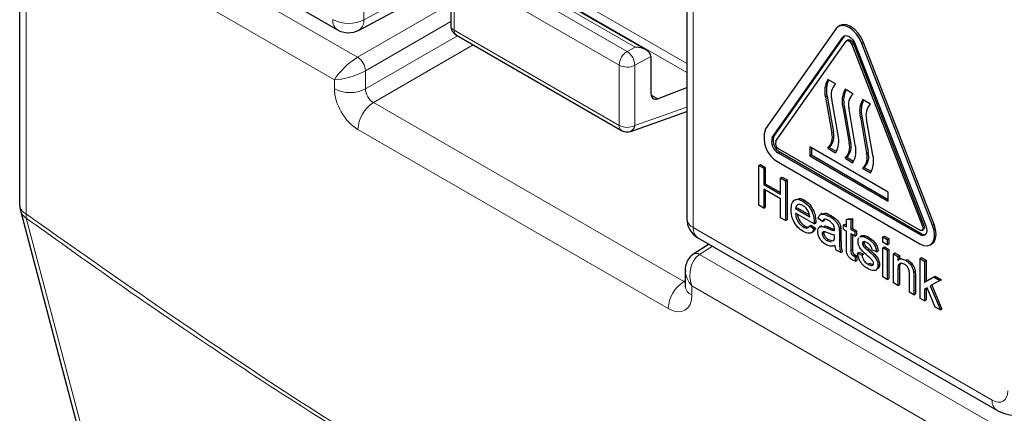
# Paper-space layout 'Blatt2' of a CAD drawing. Header units: millimetres. Extents: x 5 to 418, y 2 to 292.
# Tile 8 of 59: x 115.34 to 126.42, y 141.4 to 145.84. Entities that reach past the tile are written whole.
import ezdxf

# ---------------------------------------------------------------- set-up
doc = ezdxf.new("R2010")
doc.units = ezdxf.units.MM

psp = doc.layouts.new('Blatt2')

# ---------------------------------------------------------------- linework, layer by layer
at = {"color": 7, "linetype": 'Continuous', "lineweight": 18}
for p, q in [((119.213, 149.044), (119.213, 145.834)), ((115.672, 147.416), (119.142, 145.412)), ((115.41, 147.06), (115.41, 143.646)), ((118.88, 145.159), (115.498, 147.111)), ((120.21, 146.867), (122.849, 145.343)), ((120.184, 146.78), (122.849, 145.241)), ((122.922, 146.702), (122.922, 143.492)), ((122.267, 145.526), (120.405, 146.601)), ((120.318, 146.551), (122.177, 145.477)), ((122.087, 145.323), (120.228, 146.397)), ((120.228, 146.397), (120.228, 145.718)), ((119.213, 145.834), (120.15, 146.338)), ((119.142, 145.412), (120.191, 146.018)), ((120.191, 145.814), (119.23, 145.259)), ((120.228, 145.718), (122.087, 144.644)), ((119.23, 145.055), (120.267, 145.653)), ((124.607, 145.64), (124.624, 145.651)), ((120.443, 145.551), (119.319, 144.902)), ((122.177, 145.477), (122.267, 145.526)), ((124.706, 145.557), (124.724, 145.568)), ((124.821, 145.568), (124.839, 145.578)), ((122.444, 145.42), (122.263, 145.322)), ((119.23, 145.259), (119.23, 145.055)), ((122.087, 144.644), (122.087, 145.323)), ((122.263, 145.322), (122.263, 144.643)), ((118.88, 145.057), (118.88, 145.159)), ((122.445, 144.988), (122.52, 144.945)), ((124.428, 144.974), (124.41, 144.964)), ((119.319, 144.902), (122.814, 142.885)), ((122.263, 144.643), (122.849, 144.85)), ((124.622, 144.862), (124.605, 144.852)), ((124.82, 144.748), (124.803, 144.738)), ((122.64, 142.58), (119.145, 144.598)), ((123.811, 144.509), (123.829, 144.519)), ((124.499, 144.568), (124.481, 144.558)), ((124.693, 144.456), (124.676, 144.445)), ((123.88, 144.331), (123.898, 144.341)), ((124.891, 144.341), (124.873, 144.331)), ((122.922, 143.492), (126.287, 141.549)), ((124.43, 143.487), (124.448, 143.498)), ((125.502, 143.507), (125.519, 143.517)), ((125.616, 143.517), (125.634, 143.528)), ((124.567, 143.433), (124.585, 143.443)), ((124.567, 143.362), (124.585, 143.373)), ((125.471, 143.413), (125.489, 143.423)), ((123.139, 143.283), (122.99, 143.191)), ((122.99, 143.191), (126.461, 141.187)), ((124.697, 143.235), (124.715, 143.245)), ((125.225, 143.016), (125.243, 143.026)), ((125.405, 142.937), (125.423, 142.947)), ((122.814, 142.885), (122.832, 142.896)), ((126.287, 140.883), (122.905, 142.835)), ((122.905, 142.835), (122.905, 142.733))]:
    psp.add_line(p, q, dxfattribs=at)
at = {"color": 7, "linetype": 'Continuous', "lineweight": 25}
for p, q in [((115.55, 147.664), (118.914, 145.721)), ((115.336, 147.162), (115.336, 143.748)), ((122.849, 146.804), (122.849, 143.594)), ((122.391, 145.495), (120.403, 146.642)), ((120.191, 146.448), (120.191, 145.769)), ((119.158, 145.718), (120.187, 146.271)), ((124.53, 145.736), (123.735, 144.604)), ((124.574, 145.771), (124.557, 145.76)), ((120.254, 145.66), (122.113, 144.587)), ((123.811, 144.509), (124.607, 145.64)), ((123.829, 144.519), (124.624, 145.651)), ((123.849, 144.461), (124.645, 145.593)), ((124.624, 145.651), (124.629, 145.656)), ((124.668, 145.608), (124.651, 145.598)), ((124.706, 145.557), (125.502, 143.507)), ((124.724, 145.568), (125.519, 143.517)), ((124.744, 145.561), (125.54, 143.511)), ((125.616, 143.517), (124.821, 145.568)), ((125.634, 143.528), (124.839, 145.578)), ((122.444, 145.42), (122.444, 145.003)), ((124.525, 145.112), (124.437, 145.163)), ((122.52, 144.945), (122.849, 145.072)), ((124.72, 145), (124.631, 145.051)), ((124.41, 144.964), (124.481, 144.558)), ((124.428, 144.974), (124.499, 144.568)), ((124.552, 144.535), (124.481, 144.941)), ((124.918, 144.885), (124.829, 144.936)), ((124.605, 144.852), (124.676, 144.445)), ((124.622, 144.862), (124.693, 144.456)), ((124.746, 144.423), (124.676, 144.829)), ((122.217, 144.577), (122.849, 144.8)), ((124.803, 144.738), (124.873, 144.331)), ((124.82, 144.748), (124.891, 144.341)), ((124.944, 144.309), (124.873, 144.715)), ((125.471, 143.464), (123.88, 144.382)), ((125.117, 143.892), (124.234, 144.402)), ((124.234, 144.402), (124.234, 144.3)), ((124.251, 144.392), (124.251, 144.311)), ((124.455, 144.397), (124.437, 144.387)), ((124.437, 144.387), (124.525, 144.336)), ((124.455, 144.397), (124.534, 144.351)), ((125.471, 143.413), (123.88, 144.331)), ((125.489, 143.423), (123.898, 144.341)), ((124.251, 144.311), (124.234, 144.3)), ((124.234, 144.3), (125.117, 143.79)), ((124.251, 144.311), (125.117, 143.811)), ((124.649, 144.285), (124.631, 144.275)), ((124.631, 144.275), (124.72, 144.224)), ((124.649, 144.285), (124.729, 144.239)), ((123.66, 144.193), (123.677, 144.203)), ((123.66, 143.744), (123.66, 144.193)), ((123.66, 144.193), (123.715, 144.161)), ((123.677, 144.203), (123.732, 144.171)), ((123.715, 144.161), (123.732, 144.171)), ((123.715, 144.161), (123.715, 143.977)), ((123.732, 144.171), (123.732, 143.987)), ((123.88, 144.229), (125.471, 143.31)), ((124.847, 144.171), (124.829, 144.161)), ((124.829, 144.161), (124.918, 144.11)), ((124.847, 144.171), (124.927, 144.125)), ((123.904, 144.052), (123.922, 144.062)), ((123.904, 143.868), (123.904, 144.052)), ((123.904, 144.052), (123.959, 144.02)), ((123.922, 144.062), (123.977, 144.03)), ((123.959, 144.02), (123.977, 144.03)), ((123.977, 144.03), (123.977, 143.581)), ((123.715, 143.977), (123.732, 143.987)), ((123.715, 143.977), (123.904, 143.868)), ((123.904, 143.816), (123.715, 143.925)), ((123.715, 143.925), (123.715, 143.712)), ((123.732, 143.987), (123.904, 143.888)), ((123.959, 144.02), (123.959, 143.571)), ((123.732, 143.915), (123.732, 143.722)), ((123.904, 143.603), (123.904, 143.816)), ((125.117, 143.79), (125.117, 143.892)), ((123.715, 143.712), (123.66, 143.744)), ((123.715, 143.712), (123.732, 143.722)), ((124.074, 143.706), (124.091, 143.717)), ((124.074, 143.706), (124.233, 143.614)), ((124.091, 143.717), (124.229, 143.637)), ((124.155, 143.792), (124.173, 143.802)), ((115.345, 143.684), (117.723, 134.688)), ((123.959, 143.571), (123.904, 143.603)), ((124.283, 143.534), (124.074, 143.654)), ((124.378, 143.56), (124.328, 143.594)), ((124.371, 143.65), (124.352, 143.638)), ((124.403, 143.586), (124.395, 143.57)), ((124.457, 143.618), (124.474, 143.628)), ((124.647, 143.582), (124.665, 143.592)), ((124.647, 143.582), (124.697, 143.586)), ((124.665, 143.592), (124.715, 143.596)), ((124.697, 143.586), (124.715, 143.596)), ((124.697, 143.586), (124.697, 143.473)), ((124.715, 143.596), (124.715, 143.483)), ((123.959, 143.571), (123.977, 143.581)), ((124.159, 143.502), (124.176, 143.512)), ((124.233, 143.511), (124.25, 143.521)), ((124.233, 143.511), (124.281, 143.477)), ((124.25, 143.521), (124.299, 143.487)), ((124.281, 143.477), (124.299, 143.487)), ((124.283, 143.548), (124.301, 143.559)), ((124.283, 143.534), (124.3, 143.544)), ((124.364, 143.511), (124.344, 143.499)), ((124.378, 143.56), (124.395, 143.57)), ((124.389, 143.503), (124.407, 143.513)), ((124.565, 143.483), (124.582, 143.493)), ((124.612, 143.522), (124.63, 143.532)), ((124.612, 143.47), (124.612, 143.522)), ((124.612, 143.522), (124.647, 143.502)), ((124.63, 143.532), (124.647, 143.522)), ((124.647, 143.502), (124.647, 143.582)), ((124.697, 143.473), (124.715, 143.483)), ((124.715, 143.483), (124.759, 143.457)), ((122.974, 143.378), (126.339, 141.435)), ((124.25, 143.434), (124.27, 143.445)), ((124.373, 143.422), (124.39, 143.433)), ((124.512, 143.39), (124.512, 143.407)), ((124.567, 143.433), (124.567, 143.362)), ((124.585, 143.443), (124.585, 143.373)), ((124.647, 143.45), (124.612, 143.47)), ((124.647, 143.266), (124.647, 143.45)), ((124.697, 143.473), (124.742, 143.447)), ((124.742, 143.395), (124.697, 143.421)), ((124.697, 143.421), (124.697, 143.235)), ((124.715, 143.411), (124.715, 143.245)), ((124.742, 143.447), (124.759, 143.457)), ((124.742, 143.447), (124.742, 143.395)), ((124.742, 143.395), (124.759, 143.406)), ((124.759, 143.457), (124.759, 143.406)), ((124.817, 143.399), (124.797, 143.387)), ((124.801, 143.387), (124.808, 143.392)), ((124.808, 143.392), (124.826, 143.402)), ((124.818, 143.397), (124.826, 143.402)), ((124.877, 143.375), (124.895, 143.385)), ((125.056, 143.387), (125.074, 143.397)), ((125.056, 143.387), (125.106, 143.358)), ((125.056, 143.329), (125.056, 143.387)), ((125.074, 143.397), (125.123, 143.368)), ((125.106, 143.358), (125.123, 143.368)), ((125.123, 143.368), (125.123, 143.311)), ((125.496, 143.461), (125.514, 143.471)), ((123.101, 143.304), (122.926, 143.196)), ((124.427, 143.347), (124.445, 143.357)), ((124.427, 143.347), (124.476, 143.333)), ((124.445, 143.357), (124.494, 143.343)), ((124.492, 143.342), (124.505, 143.349)), ((124.826, 143.315), (124.844, 143.325)), ((124.832, 143.295), (124.849, 143.305)), ((124.848, 143.272), (124.866, 143.282)), ((125.106, 143.3), (125.056, 143.329)), ((125.056, 143.266), (125.074, 143.276)), ((125.056, 143.266), (125.106, 143.237)), ((125.056, 142.938), (125.056, 143.266)), ((125.074, 143.276), (125.123, 143.247)), ((125.106, 143.358), (125.106, 143.3)), ((125.106, 143.3), (125.123, 143.311)), ((125.59, 143.299), (125.607, 143.309)), ((124.582, 143.211), (124.532, 143.24)), ((124.582, 143.211), (124.6, 143.221)), ((124.722, 143.176), (124.74, 143.187)), ((124.742, 143.167), (124.759, 143.177)), ((124.742, 143.167), (124.747, 143.115)), ((124.759, 143.177), (124.764, 143.126)), ((124.772, 143.205), (124.789, 143.216)), ((124.772, 143.205), (124.821, 143.182)), ((124.789, 143.216), (124.839, 143.193)), ((124.821, 143.182), (124.839, 143.193)), ((124.886, 143.238), (124.904, 143.248)), ((124.986, 143.22), (124.936, 143.243)), ((124.986, 143.22), (125.004, 143.23)), ((125.106, 143.237), (125.123, 143.247)), ((125.106, 143.237), (125.106, 142.909)), ((125.123, 143.247), (125.123, 142.919)), ((125.175, 143.197), (125.193, 143.207)), ((125.175, 142.869), (125.175, 143.197)), ((125.175, 143.197), (125.225, 143.168)), ((125.193, 143.207), (125.243, 143.178)), ((125.225, 143.168), (125.243, 143.178)), ((125.225, 143.168), (125.225, 143.122)), ((125.257, 143.144), (125.237, 143.132)), ((125.243, 143.178), (125.243, 143.136)), ((125.476, 143.145), (125.493, 143.155)), ((125.476, 142.695), (125.476, 143.145)), ((125.476, 143.145), (125.525, 143.116)), ((125.493, 143.155), (125.543, 143.126)), ((124.747, 143.115), (124.764, 143.126)), ((124.89, 143.079), (124.908, 143.09)), ((125.001, 143.068), (125.019, 143.078)), ((125.312, 143.124), (125.33, 143.134)), ((125.525, 143.116), (125.543, 143.126)), ((125.525, 143.116), (125.525, 142.878)), ((125.543, 143.126), (125.543, 142.888)), ((122.832, 143.01), (122.832, 142.835)), ((124.974, 143.012), (124.994, 143.024)), ((125.106, 142.909), (125.056, 142.938)), ((125.225, 143.016), (125.225, 142.84)), ((125.243, 143.026), (125.243, 142.85)), ((125.355, 142.765), (125.355, 142.961)), ((125.402, 142.992), (125.42, 143.003)), ((125.405, 142.937), (125.405, 142.736)), ((125.423, 142.947), (125.423, 142.746)), ((125.525, 142.878), (125.63, 142.935)), ((125.543, 142.888), (125.647, 142.945)), ((125.63, 142.935), (125.647, 142.945)), ((125.63, 142.935), (125.699, 142.895)), ((125.647, 142.945), (125.717, 142.905)), ((125.106, 142.909), (125.123, 142.919)), ((125.225, 142.84), (125.175, 142.869)), ((125.225, 142.84), (125.243, 142.85)), ((125.525, 142.878), (125.543, 142.888)), ((125.554, 142.815), (125.525, 142.8)), ((125.543, 142.809), (125.543, 142.677)), ((125.646, 142.597), (125.554, 142.815)), ((125.699, 142.895), (125.59, 142.835)), ((125.59, 142.835), (125.704, 142.564)), ((125.608, 142.845), (125.722, 142.574)), ((125.699, 142.895), (125.717, 142.905)), ((125.405, 142.736), (125.355, 142.765)), ((125.405, 142.736), (125.423, 142.746)), ((125.525, 142.8), (125.525, 142.667)), ((125.525, 142.667), (125.476, 142.695)), ((125.525, 142.667), (125.543, 142.677)), ((125.704, 142.564), (125.646, 142.597)), ((125.704, 142.564), (125.722, 142.574))]:
    psp.add_line(p, q, dxfattribs=at)
at = {"color": 7, "linetype": 'Continuous', "lineweight": 25, "flags": 128}
for points in [[(124.821, 145.568), (124.794, 145.623), (124.76, 145.674), (124.719, 145.717), (124.676, 145.749), (124.632, 145.767), (124.592, 145.771), (124.557, 145.76), (124.53, 145.736)], [(124.839, 145.578), (124.812, 145.633), (124.777, 145.684), (124.737, 145.727), (124.693, 145.759), (124.65, 145.777), (124.609, 145.781), (124.574, 145.771)], [(124.607, 145.64), (124.619, 145.652), (124.636, 145.657), (124.655, 145.655), (124.676, 145.647), (124.696, 145.632), (124.715, 145.611), (124.732, 145.587), (124.744, 145.561)], [(124.645, 145.593), (124.651, 145.598), (124.658, 145.6), (124.666, 145.599), (124.676, 145.596), (124.685, 145.589), (124.693, 145.58), (124.701, 145.569), (124.706, 145.557)], [(124.668, 145.608), (124.676, 145.61), (124.684, 145.61), (124.693, 145.606), (124.702, 145.599), (124.711, 145.59), (124.718, 145.579), (124.724, 145.568)], [(125.471, 143.31), (125.514, 143.292), (125.555, 143.288), (125.59, 143.299), (125.616, 143.323), (125.633, 143.361), (125.639, 143.407), (125.633, 143.461), (125.616, 143.517)], [(125.54, 143.511), (125.548, 143.484), (125.551, 143.458), (125.548, 143.436), (125.54, 143.419), (125.527, 143.407), (125.511, 143.402), (125.492, 143.404), (125.471, 143.413)], [(125.502, 143.507), (125.505, 143.495), (125.506, 143.484), (125.505, 143.474), (125.502, 143.466), (125.496, 143.461), (125.489, 143.459), (125.48, 143.46), (125.471, 143.464)], [(125.519, 143.517), (125.523, 143.505), (125.524, 143.494), (125.523, 143.484), (125.519, 143.477), (125.514, 143.471), (125.514, 143.471)], [(125.607, 143.309), (125.607, 143.309), (125.634, 143.334), (125.651, 143.371), (125.657, 143.418), (125.651, 143.471), (125.634, 143.528)]]:
    psp.add_lwpolyline(points, dxfattribs=at)
at = {"color": 7, "linetype": 'Continuous', "lineweight": 18, "flags": 128}
psp.add_lwpolyline([(115.41, 143.6), (115.5, 143.26), (115.86, 141.898), (117.3, 136.449), (117.788, 134.604)], dxfattribs=at)
at = {"color": 7, "linetype": 'Continuous', "lineweight": 18}
for centre, radius, start, end in [((118.982, 145.821), 0.12, 172.8264, 235.8586), ((119.04, 146.178), 0.385, 242.6565, 296.7662), ((119.088, 145.822), 0.125, 303.642, 5.544), ((120.253, 145.774), 0.0618, 185.0951, 246.2253), ((120.291, 145.711), 0.0628, 174.3443, 234.3458), ((122.279, 145.315), 0.192, 121.9752, 177.4461), ((122.071, 145.318), 0.192, 1.4453, 56.2473), ((119.033, 145.247), 0.198, 3.5254, 56.4736), ((122.176, 145.494), 0.193, 242.6575, 296.7652), ((119.057, 145.399), 0.385, 242.6562, 296.7668), ((119.53, 144.58), 0.385, 123.2298, 177.3481), ((122.176, 144.815), 0.193, 242.6575, 296.7652), ((122.15, 144.638), 0.0628, 174.3443, 234.3458), ((122.185, 144.648), 0.0775, 294.3775, 356.6367), ((115.459, 143.759), 0.123, 185.0589, 246.2606), ((115.481, 143.723), 0.142, 195.7191, 239.8395), ((115.578, 143.624), 0.17, 172.5234, 188.0668), ((122.972, 143.605), 0.123, 185.0589, 246.2603), ((123.045, 143.479), 0.124, 173.7734, 234.9117), ((122.954, 143.14), 0.0626, 54.4769, 116.3419), ((123.025, 142.562), 0.385, 123.2298, 177.3481), ((122.951, 142.844), 0.12, 184.108, 247.2112), ((126.41, 141.536), 0.123, 173.7124, 234.962)]:
    psp.add_arc(centre, radius, start, end, dxfattribs=at)
at = {"color": 7, "linetype": 'Continuous', "lineweight": 25}
for centre, radius, start, end in [((119.039, 145.938), 0.25, 240.0027, 298.2656), ((120.316, 145.769), 0.125, 180, 240.0027), ((124.681, 145.029), 0.279, 151.2947, 193.4713), ((124.711, 145.04), 0.291, 156.008, 192.9942), ((124.643, 144.99), 0.169, 134.1241, 196.8022), ((124.876, 144.917), 0.279, 151.296, 193.4701), ((124.906, 144.927), 0.291, 156.0074, 192.994), ((124.838, 144.878), 0.169, 134.1244, 196.8028), ((125.074, 144.802), 0.279, 151.2947, 193.4713), ((125.104, 144.813), 0.291, 156.008, 192.9942), ((125.035, 144.764), 0.169, 134.1241, 196.8022), ((122.176, 144.695), 0.125, 240.0027, 289.3798), ((124.031, 144.503), 0.313, 161.2217, 241.1897), ((123.951, 144.461), 0.148, 161.2216, 241.19), ((123.969, 144.471), 0.148, 161.2216, 241.19), ((124.319, 144.509), 0.169, 314.1217, 16.8056), ((124.337, 144.519), 0.169, 314.1217, 16.8056), ((124.281, 144.47), 0.279, 331.2943, 13.4717), ((123.912, 144.44), 0.0659, 161.2208, 241.1913), ((124.514, 144.396), 0.169, 314.1223, 16.805), ((124.531, 144.407), 0.169, 314.1223, 16.805), ((124.475, 144.358), 0.279, 331.2948, 13.4705), ((124.711, 144.282), 0.169, 314.1217, 16.8056), ((124.729, 144.292), 0.169, 314.1217, 16.8056), ((124.673, 144.244), 0.279, 331.2951, 13.471), ((115.586, 143.748), 0.25, 180, 194.8064), ((123.099, 143.594), 0.25, 180, 240.0027), ((125.523, 143.473), 0.061, 235.5413, 281.5571)]:
    psp.add_arc(centre, radius, start, end, dxfattribs=at)
for centre, major_axis, ratio, start_param, end_param in [((122.266, 145.423), (0.178, -0.003), 0.577293, 0.017527, 1.570871), ((122.356, 145.471), (-0.063, 0.108), 0.577206, 3.92692, 3.944678), ((122.534, 145.053), (0.064, 0.107), 0.587369, 2.36515, 3.78643)]:
    psp.add_ellipse(centre, major_axis=major_axis, ratio=ratio, start_param=start_param, end_param=end_param, dxfattribs=at)
at = {"color": 7, "linetype": 'Continuous', "lineweight": 18}
for centre, major_axis, ratio, start_param, end_param in [((119.057, 145.261), (0.192, 0.177), 0.264838, 0.885369, 2.438712), ((119.057, 145.261), (0.249, 0.078), 0.264711, 3.844438, 5.397781), ((119.145, 144.904), (-0.187, 0.325), 0.577557, 0.785632, 2.356124), ((119.322, 145.006), (-0.062, 0.108), 0.618558, 0.785635, 2.356127), ((123.082, 142.937), (-0.033, 0.274), 0.71152, 0.311367, 1.86471), ((123.082, 142.937), (0.22, -0.166), 0.711499, 3.664378, 4.418325), ((122.817, 142.988), (-0.056, 0.112), 0.575107, 2.391031, 2.605162), ((122.64, 142.886), (-0.188, 0.325), 0.577206, 2.356428, 3.92692), ((126.287, 141.754), (-0.125, 0.217), 0.577206, 2.356428, 3.92692)]:
    psp.add_ellipse(centre, major_axis=major_axis, ratio=ratio, start_param=start_param, end_param=end_param, dxfattribs=at)
at = {"color": 7, "linetype": 'Continuous', "lineweight": 25}
for points, knots in [([(124.024, 143.695), (124.025, 143.719), (124.027, 143.766), (124.059, 143.807), (124.105, 143.816), (124.139, 143.8), (124.155, 143.792)], [0, 0, 0, 0, 0.280742, 0.559771, 0.779665, 1, 1, 1, 1]), ([(124.107, 143.818), (124.112, 143.819), (124.132, 143.824), (124.156, 143.811), (124.173, 143.802)], [0, 0, 0, 0, 0.295455, 1, 1, 1, 1]), ([(124.155, 143.74), (124.144, 143.745), (124.121, 143.756), (124.095, 143.752), (124.078, 143.734), (124.075, 143.716), (124.074, 143.706)], [0, 0, 0, 0, 0.280192, 0.559728, 0.779651, 1, 1, 1, 1]), ([(124.155, 143.792), (124.176, 143.777), (124.217, 143.748), (124.261, 143.674), (124.281, 143.606), (124.282, 143.567), (124.283, 143.548)], [0, 0, 0, 0, 0.279361, 0.558397, 0.778887, 1, 1, 1, 1]), ([(124.215, 143.678), (124.205, 143.693), (124.187, 143.719), (124.165, 143.734), (124.155, 143.74)], [0, 0, 0, 0, 0.558494, 1, 1, 1, 1]), ([(124.173, 143.802), (124.193, 143.787), (124.235, 143.758), (124.279, 143.684), (124.298, 143.616), (124.3, 143.578), (124.301, 143.559)], [0, 0, 0, 0, 0.279361, 0.558397, 0.778887, 1, 1, 1, 1]), ([(124.158, 143.45), (124.137, 143.465), (124.095, 143.493), (124.048, 143.566), (124.026, 143.637), (124.025, 143.675), (124.024, 143.695)], [0, 0, 0, 0, 0.279953, 0.5586587, 0.7789988, 1, 1, 1, 1]), ([(124.074, 143.654), (124.075, 143.639), (124.078, 143.607), (124.099, 143.56), (124.128, 143.522), (124.148, 143.509), (124.159, 143.502)], [0, 0, 0, 0, 0.28061, 0.559693, 0.779667, 1, 1, 1, 1]), ([(124.095, 143.642), (124.096, 143.634), (124.099, 143.61), (124.117, 143.57), (124.146, 143.533), (124.166, 143.519), (124.176, 143.512)], [0, 0, 0, 0, 0.171787, 0.493087, 0.746337, 1, 1, 1, 1]), ([(124.233, 143.614), (124.232, 143.626), (124.23, 143.647), (124.219, 143.668), (124.215, 143.678)], [0, 0, 0, 0, 0.560655, 1, 1, 1, 1]), ([(124.328, 143.594), (124.332, 143.609), (124.342, 143.64), (124.391, 143.651), (124.432, 143.63), (124.457, 143.618)], [0, 0, 0, 0, 0.280428, 0.559315, 1, 1, 1, 1]), ([(124.373, 143.647), (124.382, 143.651), (124.41, 143.663), (124.448, 143.642), (124.474, 143.628)], [0, 0, 0, 0, 0.323845, 1, 1, 1, 1]), ([(124.448, 143.571), (124.439, 143.576), (124.422, 143.585), (124.399, 143.59), (124.384, 143.578), (124.38, 143.566), (124.378, 143.56)], [0, 0, 0, 0, 0.280869, 0.559764, 0.779496, 1, 1, 1, 1]), ([(124.457, 143.618), (124.483, 143.601), (124.519, 143.578), (124.556, 143.522), (124.562, 143.496), (124.565, 143.483)], [0, 0, 0, 0, 0.559255, 0.779205, 1, 1, 1, 1]), ([(124.474, 143.628), (124.5, 143.611), (124.537, 143.588), (124.574, 143.532), (124.58, 143.506), (124.582, 143.493)], [0, 0, 0, 0, 0.559255, 0.779205, 1, 1, 1, 1]), ([(124.281, 143.477), (124.276, 143.464), (124.265, 143.438), (124.221, 143.421), (124.182, 143.439), (124.158, 143.45)], [0, 0, 0, 0, 0.280602, 0.560831, 1, 1, 1, 1]), ([(124.159, 143.502), (124.167, 143.497), (124.184, 143.489), (124.214, 143.486), (124.225, 143.501), (124.233, 143.511)], [0, 0, 0, 0, 0.281293, 0.561936, 1, 1, 1, 1]), ([(124.176, 143.512), (124.185, 143.507), (124.2, 143.499), (124.214, 143.499), (124.22, 143.5)], [0, 0, 0, 0, 0.568397, 1, 1, 1, 1]), ([(124.299, 143.487), (124.294, 143.473), (124.288, 143.454), (124.273, 143.449), (124.269, 143.448)], [0, 0, 0, 0, 0.775993, 1, 1, 1, 1]), ([(124.283, 143.548), (124.283, 143.546), (124.283, 143.541), (124.283, 143.536), (124.283, 143.534)], [0, 0, 0, 0, 0.559972, 1, 1, 1, 1]), ([(124.301, 143.559), (124.301, 143.556), (124.301, 143.551), (124.3, 143.546), (124.3, 143.544)], [0, 0, 0, 0, 0.559972, 1, 1, 1, 1]), ([(124.323, 143.448), (124.324, 143.459), (124.326, 143.482), (124.348, 143.507), (124.373, 143.505), (124.389, 143.503)], [0, 0, 0, 0, 0.280485, 0.561008, 1, 1, 1, 1]), ([(124.389, 143.503), (124.397, 143.5), (124.41, 143.496), (124.424, 143.49), (124.43, 143.487)], [0, 0, 0, 0, 0.55995, 1, 1, 1, 1]), ([(124.407, 143.513), (124.414, 143.511), (124.428, 143.506), (124.442, 143.5), (124.448, 143.498)], [0, 0, 0, 0, 0.55995, 1, 1, 1, 1]), ([(124.43, 143.487), (124.445, 143.481), (124.473, 143.469), (124.5, 143.462), (124.512, 143.459)], [0, 0, 0, 0, 0.5601819, 1, 1, 1, 1]), ([(124.499, 143.524), (124.491, 143.535), (124.474, 143.555), (124.456, 143.566), (124.448, 143.571)], [0, 0, 0, 0, 0.557871, 1, 1, 1, 1]), ([(124.448, 143.498), (124.463, 143.491), (124.485, 143.481), (124.507, 143.475), (124.513, 143.474)], [0, 0, 0, 0, 0.701942, 1, 1, 1, 1]), ([(124.512, 143.472), (124.512, 143.481), (124.512, 143.498), (124.503, 143.516), (124.499, 143.524)], [0, 0, 0, 0, 0.561823, 1, 1, 1, 1]), ([(124.565, 143.483), (124.566, 143.474), (124.567, 143.456), (124.567, 143.44), (124.567, 143.433)], [0, 0, 0, 0, 0.559835, 1, 1, 1, 1]), ([(124.582, 143.493), (124.583, 143.484), (124.585, 143.467), (124.585, 143.45), (124.585, 143.443)], [0, 0, 0, 0, 0.559835, 1, 1, 1, 1]), ([(124.416, 143.301), (124.403, 143.31), (124.377, 143.326), (124.345, 143.367), (124.326, 143.411), (124.324, 143.436), (124.323, 143.448)], [0, 0, 0, 0, 0.2808162, 0.5596907, 0.7796979, 1, 1, 1, 1]), ([(124.437, 143.432), (124.423, 143.439), (124.405, 143.447), (124.387, 143.446), (124.379, 143.442), (124.374, 143.434), (124.373, 143.426), (124.373, 143.422)], [0, 0, 0, 0, 0.5002912, 0.6253601, 0.7502882, 0.8751798, 1, 1, 1, 1]), ([(124.373, 143.422), (124.373, 143.417), (124.374, 143.405), (124.383, 143.387), (124.4, 143.364), (124.416, 143.354), (124.427, 143.347)], [0, 0, 0, 0, 0.18657, 0.373471, 0.560628, 1, 1, 1, 1]), ([(124.394, 143.446), (124.393, 143.445), (124.391, 143.442), (124.391, 143.437), (124.39, 143.433)], [0, 0, 0, 0, 0.239485, 1, 1, 1, 1]), ([(124.39, 143.433), (124.391, 143.427), (124.392, 143.415), (124.401, 143.397), (124.418, 143.374), (124.434, 143.364), (124.445, 143.357)], [0, 0, 0, 0, 0.18657, 0.373471, 0.560628, 1, 1, 1, 1]), ([(124.512, 143.407), (124.499, 143.41), (124.474, 143.417), (124.449, 143.428), (124.437, 143.432)], [0, 0, 0, 0, 0.559769, 1, 1, 1, 1]), ([(124.505, 143.349), (124.507, 143.356), (124.512, 143.368), (124.512, 143.383), (124.512, 143.39)], [0, 0, 0, 0, 0.5590054, 1, 1, 1, 1]), ([(124.512, 143.459), (124.512, 143.461), (124.512, 143.466), (124.512, 143.47), (124.512, 143.472)], [0, 0, 0, 0, 0.559885, 1, 1, 1, 1]), ([(124.585, 143.373), (124.585, 143.356), (124.585, 143.329), (124.586, 143.291), (124.589, 143.257), (124.596, 143.233), (124.6, 143.221)], [0, 0, 0, 0, 0.3402179, 0.5603323, 0.7801903, 1, 1, 1, 1]), ([(124.777, 143.338), (124.777, 143.354), (124.778, 143.371), (124.788, 143.377), (124.788, 143.378)], [0, 0, 0, 0, 0.94171, 1, 1, 1, 1]), ([(124.808, 143.392), (124.82, 143.392), (124.842, 143.393), (124.867, 143.38), (124.877, 143.375)], [0, 0, 0, 0, 0.558925, 1, 1, 1, 1]), ([(124.826, 143.402), (124.838, 143.403), (124.86, 143.403), (124.884, 143.391), (124.895, 143.385)], [0, 0, 0, 0, 0.558925, 1, 1, 1, 1]), ([(124.877, 143.375), (124.891, 143.366), (124.919, 143.348), (124.957, 143.309), (124.98, 143.261), (124.984, 143.234), (124.986, 143.22)], [0, 0, 0, 0, 0.280737, 0.560432, 0.779457, 1, 1, 1, 1]), ([(124.895, 143.385), (124.909, 143.376), (124.937, 143.358), (124.974, 143.319), (124.997, 143.271), (125.002, 143.244), (125.004, 143.23)], [0, 0, 0, 0, 0.280737, 0.560432, 0.779457, 1, 1, 1, 1]), ([(124.517, 143.289), (124.5, 143.284), (124.47, 143.276), (124.432, 143.294), (124.416, 143.301)], [0, 0, 0, 0, 0.559974, 1, 1, 1, 1]), ([(124.532, 143.24), (124.528, 143.249), (124.521, 143.266), (124.519, 143.282), (124.517, 143.289)], [0, 0, 0, 0, 0.559671, 1, 1, 1, 1]), ([(124.567, 143.362), (124.567, 143.346), (124.567, 143.319), (124.568, 143.281), (124.572, 143.247), (124.579, 143.223), (124.582, 143.211)], [0, 0, 0, 0, 0.3402179, 0.5603323, 0.7801903, 1, 1, 1, 1]), ([(124.712, 143.131), (124.704, 143.136), (124.688, 143.145), (124.666, 143.169), (124.644, 143.214), (124.646, 143.245), (124.647, 143.266)], [0, 0, 0, 0, 0.1874278, 0.373815, 0.5594396, 1, 1, 1, 1]), ([(124.887, 143.171), (124.862, 143.193), (124.83, 143.221), (124.798, 143.264), (124.781, 143.298), (124.778, 143.322), (124.777, 143.338)], [0, 0, 0, 0, 0.501323, 0.626588, 0.751814, 1, 1, 1, 1]), ([(124.881, 143.321), (124.869, 143.327), (124.851, 143.337), (124.834, 143.333), (124.827, 143.325), (124.827, 143.318), (124.826, 143.315)], [0, 0, 0, 0, 0.4997828, 0.7490875, 0.8746176, 1, 1, 1, 1]), ([(124.826, 143.315), (124.827, 143.311), (124.827, 143.305), (124.83, 143.298), (124.832, 143.295)], [0, 0, 0, 0, 0.559415, 1, 1, 1, 1]), ([(124.832, 143.295), (124.834, 143.29), (124.839, 143.282), (124.845, 143.275), (124.848, 143.272)], [0, 0, 0, 0, 0.55911, 1, 1, 1, 1]), ([(124.846, 143.334), (124.846, 143.334), (124.844, 143.332), (124.844, 143.329), (124.844, 143.325)], [0, 0, 0, 0, 0.020881, 1, 1, 1, 1]), ([(124.844, 143.325), (124.844, 143.321), (124.845, 143.315), (124.848, 143.308), (124.849, 143.305)], [0, 0, 0, 0, 0.559415, 1, 1, 1, 1]), ([(124.848, 143.272), (124.855, 143.265), (124.868, 143.254), (124.88, 143.243), (124.886, 143.238)], [0, 0, 0, 0, 0.559989, 1, 1, 1, 1]), ([(124.849, 143.305), (124.852, 143.3), (124.857, 143.292), (124.863, 143.285), (124.866, 143.282)], [0, 0, 0, 0, 0.55911, 1, 1, 1, 1]), ([(124.866, 143.282), (124.873, 143.276), (124.885, 143.264), (124.898, 143.253), (124.904, 143.248)], [0, 0, 0, 0, 0.559989, 1, 1, 1, 1]), ([(124.936, 143.243), (124.934, 143.252), (124.931, 143.27), (124.911, 143.301), (124.892, 143.313), (124.881, 143.321)], [0, 0, 0, 0, 0.280303, 0.560243, 1, 1, 1, 1]), ([(122.926, 143.196), (122.907, 143.181), (122.871, 143.153), (122.841, 143.088), (122.829, 143.035), (122.833, 143.005), (122.834, 142.999)], [0, 0, 0, 0, 0.309303, 0.603281, 0.923151, 1, 1, 1, 1]), ([(124.697, 143.235), (124.696, 143.225), (124.695, 143.212), (124.703, 143.194), (124.711, 143.184), (124.718, 143.179), (124.722, 143.176)], [0, 0, 0, 0, 0.49958, 0.625227, 0.750368, 1, 1, 1, 1]), ([(124.715, 143.245), (124.714, 143.235), (124.713, 143.222), (124.721, 143.204), (124.728, 143.194), (124.735, 143.19), (124.74, 143.187)], [0, 0, 0, 0, 0.49958, 0.625227, 0.750368, 1, 1, 1, 1]), ([(124.722, 143.176), (124.726, 143.174), (124.732, 143.171), (124.739, 143.168), (124.742, 143.167)], [0, 0, 0, 0, 0.5599658, 1, 1, 1, 1]), ([(124.74, 143.187), (124.743, 143.185), (124.75, 143.181), (124.757, 143.178), (124.759, 143.177)], [0, 0, 0, 0, 0.5599658, 1, 1, 1, 1]), ([(124.89, 143.028), (124.874, 143.038), (124.843, 143.058), (124.802, 143.106), (124.78, 143.159), (124.774, 143.19), (124.772, 143.205)], [0, 0, 0, 0, 0.280744, 0.559304, 0.779318, 1, 1, 1, 1]), ([(124.821, 143.182), (124.823, 143.171), (124.827, 143.148), (124.852, 143.105), (124.876, 143.089), (124.89, 143.079)], [0, 0, 0, 0, 0.281302, 0.561053, 1, 1, 1, 1]), ([(124.886, 143.238), (124.912, 143.215), (124.944, 143.187), (124.978, 143.143), (124.992, 143.118), (125, 143.092), (125.001, 143.076), (125.001, 143.068)], [0, 0, 0, 0, 0.5004494, 0.6254076, 0.75029, 0.8750847, 1, 1, 1, 1]), ([(124.934, 143.127), (124.925, 143.136), (124.91, 143.151), (124.894, 143.165), (124.887, 143.171)], [0, 0, 0, 0, 0.559797, 1, 1, 1, 1]), ([(124.904, 143.248), (124.929, 143.225), (124.962, 143.197), (124.996, 143.153), (125.009, 143.128), (125.017, 143.102), (125.018, 143.086), (125.019, 143.078)], [0, 0, 0, 0, 0.5004494, 0.6254076, 0.75029, 0.8750847, 1, 1, 1, 1]), ([(124.747, 143.115), (124.74, 143.118), (124.729, 143.122), (124.717, 143.128), (124.712, 143.131)], [0, 0, 0, 0, 0.560062, 1, 1, 1, 1]), ([(124.89, 143.079), (124.898, 143.075), (124.913, 143.067), (124.933, 143.064), (124.948, 143.072), (124.95, 143.085), (124.951, 143.091)], [0, 0, 0, 0, 0.28119, 0.560938, 0.781067, 1, 1, 1, 1]), ([(125.001, 143.068), (124.999, 143.052), (124.994, 143.02), (124.952, 143), (124.913, 143.017), (124.89, 143.028)], [0, 0, 0, 0, 0.279922, 0.560036, 1, 1, 1, 1]), ([(124.908, 143.09), (124.916, 143.085), (124.929, 143.078), (124.942, 143.077), (124.947, 143.077)], [0, 0, 0, 0, 0.560801, 1, 1, 1, 1]), ([(124.951, 143.091), (124.951, 143.094), (124.95, 143.101), (124.944, 143.115), (124.938, 143.123), (124.934, 143.127)], [0, 0, 0, 0, 0.279764, 0.559799, 1, 1, 1, 1]), ([(125.019, 143.078), (125.017, 143.061), (125.014, 143.036), (124.997, 143.03), (124.992, 143.027)], [0, 0, 0, 0, 0.6790107, 1, 1, 1, 1]), ([(125.225, 143.122), (125.231, 143.128), (125.243, 143.138), (125.272, 143.142), (125.297, 143.131), (125.312, 143.124)], [0, 0, 0, 0, 0.28055, 0.560806, 1, 1, 1, 1]), ([(125.298, 143.08), (125.29, 143.084), (125.273, 143.092), (125.25, 143.091), (125.227, 143.072), (125.226, 143.039), (125.225, 143.016)], [0, 0, 0, 0, 0.187268, 0.374356, 0.56053, 1, 1, 1, 1]), ([(125.264, 143.095), (125.26, 143.093), (125.243, 143.081), (125.243, 143.05), (125.243, 143.026)], [0, 0, 0, 0, 0.217511, 1, 1, 1, 1]), ([(125.355, 142.961), (125.355, 142.973), (125.355, 142.996), (125.345, 143.034), (125.322, 143.064), (125.306, 143.075), (125.298, 143.08)], [0, 0, 0, 0, 0.281658, 0.559787, 0.779586, 1, 1, 1, 1]), ([(125.312, 143.124), (125.324, 143.116), (125.347, 143.1), (125.377, 143.066), (125.395, 143.027), (125.4, 143.004), (125.402, 142.992)], [0, 0, 0, 0, 0.280222, 0.559994, 0.77967, 1, 1, 1, 1]), ([(125.33, 143.134), (125.341, 143.126), (125.364, 143.111), (125.394, 143.076), (125.413, 143.037), (125.418, 143.014), (125.42, 143.003)], [0, 0, 0, 0, 0.280222, 0.559994, 0.77967, 1, 1, 1, 1]), ([(125.402, 142.992), (125.403, 142.982), (125.405, 142.963), (125.405, 142.945), (125.405, 142.937)], [0, 0, 0, 0, 0.55985, 1, 1, 1, 1]), ([(125.42, 143.003), (125.421, 142.992), (125.423, 142.973), (125.423, 142.955), (125.423, 142.947)], [0, 0, 0, 0, 0.55985, 1, 1, 1, 1]), ([(122.832, 142.835), (122.831, 142.829), (122.83, 142.823), (122.831, 142.826), (122.831, 142.826)], [0, 0, 0, 0, 0.91195, 1, 1, 1, 1]), ([(126.339, 141.435), (126.377, 141.417), (126.455, 141.38), (126.584, 141.37), (126.662, 141.402), (126.697, 141.417)], [0, 0, 0, 0, 0.333696, 0.697751, 1, 1, 1, 1])]:
    psp.add_open_spline(points, degree=3, knots=knots, dxfattribs=at)
at = {"color": 7, "linetype": 'Continuous', "lineweight": 18}
for points, knots in [([(115.41, 143.646), (116.324, 143.002), (118.155, 141.711), (120.908, 140.035), (123.655, 138.539), (125.467, 137.724), (126.375, 137.316)], [0, 0, 0, 0, 0.250822, 0.502682, 0.750834, 1, 1, 1, 1]), ([(126.387, 137.263), (125.48, 137.671), (123.666, 138.487), (121.533, 139.648), (119.697, 140.728), (118.158, 141.693), (116.626, 142.726), (115.712, 143.383), (115.41, 143.6)], [0, 0, 0, 0, 0.2486466, 0.497289, 0.5811431, 0.7490356, 0.9169291, 1, 1, 1, 1])]:
    psp.add_open_spline(points, degree=3, knots=knots, dxfattribs=at)

doc.saveas('drawing.dxf')
